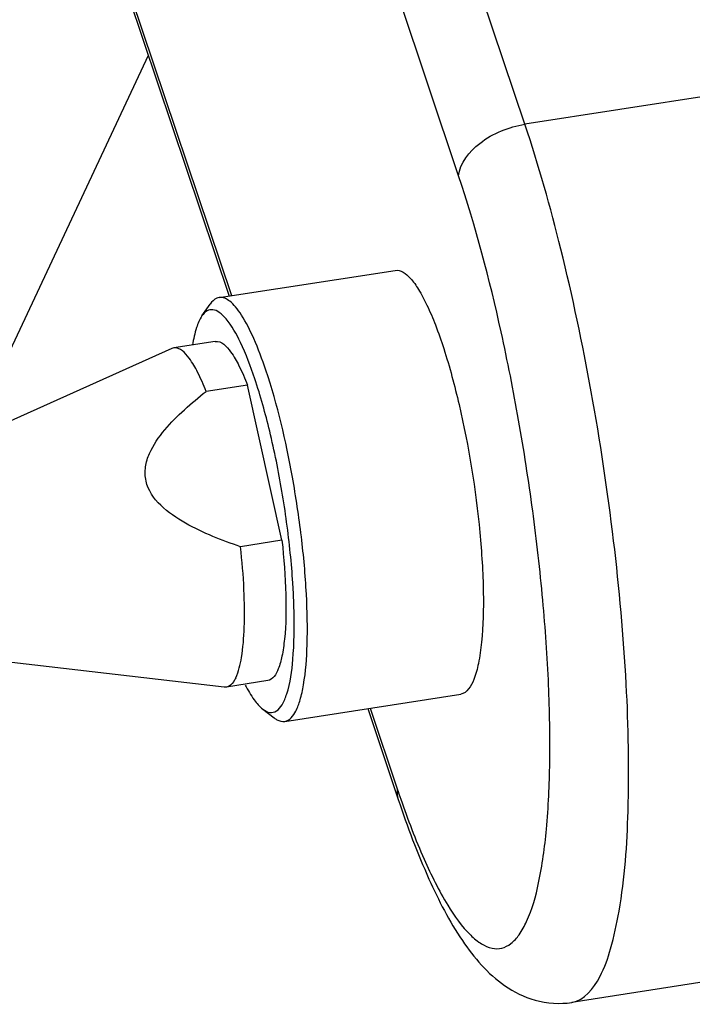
# Model space of a CAD drawing. Header units: millimetres. Extents: x 0 to 7560, y 0 to 5346.
# Tile 212 of 242: x 6699 to 6731, y 3685 to 3731. Entities that reach past the tile are written whole.
import ezdxf

# ---------------------------------------------------------------- set-up
doc = ezdxf.new("R2010")
doc.units = ezdxf.units.MM
for name, color, linetype in [('M2002301_PBL1035', 7, 'Continuous'), ('M2200703_PBL1034', 7, 'Continuous'), ('M2200805_PBL1014', 7, 'Continuous'), ('M2310102_PBL1153', 7, 'Continuous')]:
    doc.layers.add(name, color=color, linetype=linetype)

msp = doc.modelspace()

# ---------------------------------------------------------------- linework, layer by layer
at = {"layer": 'M2002301_PBL1035', "color": 7}
for p, q in [((6708.569, 3715.751), (6706.637, 3715.452)), ((6706.543, 3715.424), (6693.517, 3709.584)), ((6706.637, 3715.452), (6706.543, 3715.424)), ((6710.069, 3713.723), (6708.137, 3713.424)), ((6711.678, 3706.483), (6710.069, 3713.723)), ((6711.678, 3706.483), (6709.746, 3706.184)), ((6708.985, 3699.639), (6694.803, 3701.27)), ((6709.084, 3699.64), (6708.985, 3699.639)), ((6711.015, 3699.939), (6709.084, 3699.64))]:
    msp.add_line(p, q, dxfattribs=at)
for points, knots in [([(6708.569, 3715.751), (6708.852, 3715.795), (6709.315, 3715.287), (6709.713, 3714.575), (6709.95, 3714.028), (6710.069, 3713.723)], [0, 0, 0, 0, 0.329582, 0.622062, 1, 1, 1, 1]), ([(6708.137, 3713.424), (6708.019, 3713.729), (6707.781, 3714.276), (6707.383, 3714.988), (6706.92, 3715.496), (6706.637, 3715.452)], [0, 0, 0, 0, 0.377959, 0.670443, 1, 1, 1, 1]), ([(6709.746, 3706.184), (6708.864, 3706.484), (6707.222, 3707.097), (6705.319, 3708.532), (6705.278, 3709.913), (6705.548, 3710.753), (6706.186, 3711.66), (6707.114, 3712.59), (6707.79, 3713.152), (6708.137, 3713.424)], [0, 0, 0, 0, 0.260084, 0.510649, 0.57221, 0.633127, 0.754662, 0.877042, 1, 1, 1, 1]), ([(6711.678, 3706.483), (6711.77, 3705.642), (6711.883, 3704.104), (6711.866, 3702.302), (6711.699, 3701.127), (6711.532, 3700.463), (6711.256, 3699.976), (6711.015, 3699.939)], [0, 0, 0, 0, 0.374447, 0.681786, 0.800343, 0.892205, 1, 1, 1, 1]), ([(6709.522, 3700.069), (6709.663, 3700.363), (6709.84, 3701.153), (6709.948, 3702.532), (6709.922, 3704.263), (6709.819, 3705.518), (6709.746, 3706.184)], [0, 0, 0, 0, 0.158952, 0.387645, 0.674043, 1, 1, 1, 1]), ([(6709.522, 3700.069), (6709.494, 3700.009), (6709.397, 3699.829), (6709.224, 3699.662), (6709.084, 3699.64)], [0, 0, 0, 0, 0.316013, 1, 1, 1, 1])]:
    msp.add_open_spline(points, degree=3, knots=knots, dxfattribs=at)
at = {"layer": 'M2200703_PBL1034', "color": 7}
for p, q in [((6708.746, 3717.802), (6716.957, 3719.072)), ((6707.945, 3716.945), (6708.331, 3717.499)), ((6711.804, 3698.037), (6720.015, 3699.307)), ((6710.781, 3698.612), (6711.316, 3698.201))]:
    msp.add_line(p, q, dxfattribs=at)
for points, knots in [([(6708.746, 3717.802), (6708.708, 3717.796), (6708.539, 3717.746), (6708.409, 3717.61), (6708.331, 3717.499)], [0, 0, 0, 0, 0.221658, 1, 1, 1, 1]), ([(6710.927, 3714.417), (6710.759, 3714.917), (6710.429, 3715.797), (6709.944, 3716.782), (6709.538, 3717.35), (6709.228, 3717.678), (6708.919, 3717.829), (6708.746, 3717.802)], [0, 0, 0, 0, 0.378299, 0.671908, 0.784524, 0.874646, 1, 1, 1, 1]), ([(6707.945, 3716.945), (6707.831, 3716.781), (6707.647, 3716.332), (6707.547, 3715.867), (6707.501, 3715.595)], [0, 0, 0, 0, 0.420598, 1, 1, 1, 1]), ([(6710.412, 3714.017), (6710.218, 3714.594), (6709.848, 3715.561), (6709.278, 3716.616), (6708.801, 3717.106), (6708.478, 3717.268), (6708.151, 3717.198), (6708.009, 3717.037), (6707.945, 3716.945)], [0, 0, 0, 0, 0.407194, 0.694415, 0.791544, 0.863192, 0.925063, 1, 1, 1, 1]), ([(6711.804, 3698.037), (6712.037, 3698.073), (6712.343, 3698.475), (6712.551, 3699.082), (6712.776, 3700.12), (6712.888, 3701.769), (6712.842, 3704.082), (6712.605, 3706.694), (6712.074, 3710.2), (6711.473, 3712.793), (6710.927, 3714.417)], [0, 0, 0, 0, 0.041986, 0.075228, 0.117717, 0.228927, 0.36925, 0.528644, 0.695216, 1, 1, 1, 1]), ([(6710.781, 3698.612), (6710.879, 3698.537), (6711.089, 3698.413), (6711.468, 3698.504), (6711.731, 3698.852), (6712.046, 3699.649), (6712.241, 3701.135), (6712.265, 3702.643), (6712.223, 3703.833), (6712.173, 3704.734), (6712.074, 3705.901), (6711.904, 3707.328), (6711.614, 3709.23), (6711.162, 3711.476), (6710.682, 3713.213), (6710.412, 3714.017)], [0, 0, 0, 0, 0.022345, 0.041132, 0.064858, 0.09816, 0.196629, 0.333325, 0.372264, 0.41269, 0.497099, 0.584652, 0.673363, 0.846166, 1, 1, 1, 1]), ([(6709.966, 3699.733), (6710.09, 3699.494), (6710.322, 3699.093), (6710.626, 3698.732), (6710.781, 3698.612)], [0, 0, 0, 0, 0.578243, 1, 1, 1, 1]), ([(6711.316, 3698.201), (6711.357, 3698.17), (6711.499, 3698.072), (6711.683, 3698.019), (6711.804, 3698.037)], [0, 0, 0, 0, 0.293353, 1, 1, 1, 1])]:
    msp.add_open_spline(points, degree=3, knots=knots, dxfattribs=at)
at = {"layer": 'M2200805_PBL1014', "color": 2}
for p, q in [((6723.013, 3725.881), (6588.248, 4126.911)), ((6719.92, 3723.483), (6586.175, 4121.478)), ((6656.924, 3873.821), (6709.324, 3717.892)), ((6749.093, 3729.915), (6723.013, 3725.881)), ((6715.789, 3698.654), (6717.051, 3694.897))]:
    msp.add_line(p, q, dxfattribs=at)
at = {"layer": 'M2200805_PBL1014', "color": 7}
for p, q in [((6657.005, 3873.234), (6709.213, 3717.874)), ((6715.678, 3698.637), (6717.105, 3694.389)), ((6751.285, 3688.967), (6725.205, 3684.932))]:
    msp.add_line(p, q, dxfattribs=at)
at = {"layer": 'M2200805_PBL1014', "color": 2}
msp.add_arc((6763.38, 3710.462), 48.874, 198.5714, 199.1685, dxfattribs=at)
for points, knots in [([(6719.92, 3723.483), (6719.98, 3724.081), (6720.961, 3725.266), (6722.26, 3725.764), (6723.013, 3725.881)], [0, 0, 0, 0, 0.441039, 1, 1, 1, 1]), ([(6725.205, 3684.932), (6725.789, 3685.022), (6726.553, 3686.025), (6727.073, 3687.544), (6727.635, 3690.139), (6727.914, 3694.262), (6727.799, 3700.044), (6727.205, 3706.573), (6726.187, 3713.347), (6724.819, 3719.835), (6723.657, 3723.965), (6723.013, 3725.881)], [0, 0, 0, 0, 0.041979, 0.075213, 0.117695, 0.228885, 0.369181, 0.528545, 0.695085, 0.856256, 1, 1, 1, 1]), ([(6717.216, 3694.415), (6717.546, 3693.466), (6718.192, 3691.773), (6719.258, 3689.628), (6720.187, 3688.292), (6720.942, 3687.66), (6721.446, 3687.43), (6721.948, 3687.429), (6722.403, 3687.671), (6722.791, 3688.114), (6723.292, 3689.045), (6723.744, 3690.707), (6724.076, 3693.198), (6724.211, 3696.284), (6724.143, 3699.851), (6723.87, 3703.77), (6723.4, 3707.892), (6722.752, 3712.064), (6721.715, 3717.301), (6720.722, 3721.097), (6719.92, 3723.483)], [0, 0, 0, 0, 0.065674, 0.118218, 0.156596, 0.170737, 0.182161, 0.192105, 0.202416, 0.214765, 0.230119, 0.271192, 0.326342, 0.394298, 0.472917, 0.5595, 0.650981, 0.744077, 0.835436, 1, 1, 1, 1])]:
    msp.add_open_spline(points, degree=3, knots=knots, dxfattribs=at)
at = {"layer": 'M2200805_PBL1014', "color": 7}
for points, knots in [([(6716.957, 3719.072), (6717.218, 3719.113), (6717.674, 3718.749), (6718.085, 3718.146), (6718.479, 3717.402), (6718.865, 3716.479), (6719.403, 3714.939), (6720.253, 3711.741), (6720.869, 3707.926), (6721.103, 3704.213), (6721.067, 3702.504), (6720.99, 3701.736)], [0, 0, 0, 0, 0.04324, 0.07865, 0.124154, 0.179259, 0.242989, 0.390873, 0.720817, 0.873634, 1, 1, 1, 1]), ([(6720.99, 3701.736), (6720.957, 3701.402), (6720.87, 3700.799), (6720.662, 3699.966), (6720.316, 3699.354), (6720.015, 3699.307)], [0, 0, 0, 0, 0.372683, 0.661441, 1, 1, 1, 1]), ([(6717.105, 3694.389), (6717.527, 3693.135), (6718.377, 3690.876), (6719.705, 3688.286), (6720.952, 3686.648), (6722.059, 3685.636), (6723.499, 3684.92), (6724.637, 3684.844), (6725.205, 3684.932)], [0, 0, 0, 0, 0.295699, 0.539077, 0.646884, 0.754416, 0.871468, 1, 1, 1, 1])]:
    msp.add_open_spline(points, degree=3, knots=knots, dxfattribs=at)
at = {"layer": 'M2200805_PBL1014', "color": 2}
msp.add_open_spline([(6717.051, 3694.897), (6717.034, 3694.727), (6717.051, 3694.55), (6717.105, 3694.389)], degree=3, dxfattribs=at)
at = {"layer": 'M2310102_PBL1153', "color": 7}
msp.add_line((6705.443, 3729.093), (6697.025, 3711.156), dxfattribs=at)

doc.saveas('drawing.dxf')
